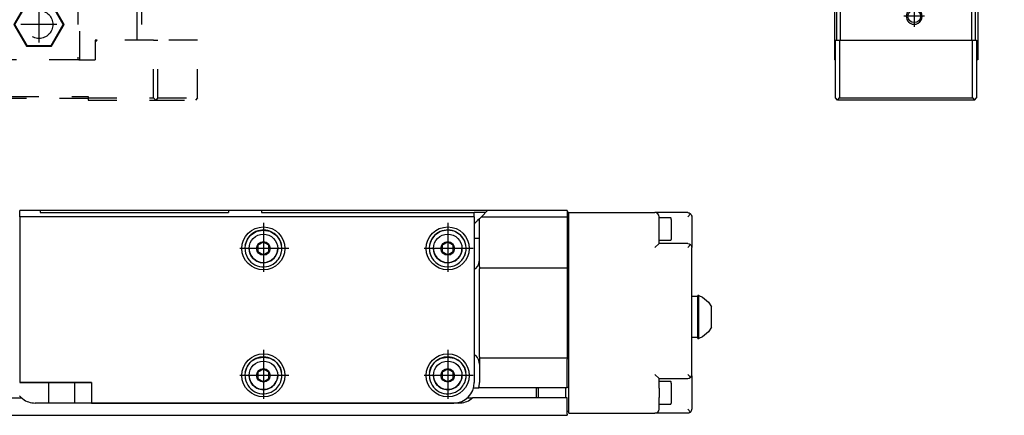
# Model space of a CAD drawing. Header units: inches. Extents: x -381 to 20845, y -418 to 176.
# Tile 36 of 38: x 20605 to 20845, y -170 to -73. Entities that reach past the tile are written whole.
import ezdxf

# ---------------------------------------------------------------- set-up
doc = ezdxf.new("R2010")
doc.units = ezdxf.units.IN
doc.linetypes.add('DASHED', pattern=[15, 7, -8])
doc.linetypes.add('DOT_CENTER', pattern=[14, 12, -1, 0, -1])
doc.layers.add('1', color=7, linetype='Continuous')

# ---------------------------------------------------------------- blocks, each defined once
blk = doc.blocks.new('CABEZA_2__25', base_point=(20544.43, -92.97))
at = {"color": 2, "linetype": 'DASHED'}
for p, q in [((20564.43, -65.67), (20564.43, -65.03)), ((20564.43, -67.53), (20564.43, -65.67)), ((20564.46, -65.04), (20564.44, -65.03)), ((20564.52, -65.04), (20564.46, -65.04)), ((20564.6, -65.04), (20564.52, -65.04)), ((20564.62, -65.03), (20564.6, -65.04)), ((20564.67, -65.03), (20564.62, -65.03)), ((20614.23, -65.03), (20614.18, -65.03)), ((20614.25, -65.04), (20614.23, -65.03)), ((20614.34, -65.04), (20614.25, -65.04)), ((20614.4, -65.03), (20614.34, -65.04)), ((20614.42, -65.03), (20614.4, -65.03)), ((20614.43, -65.67), (20614.43, -65.03)), ((20614.43, -67.53), (20614.43, -65.67)), ((20545.43, -67.53), (20544.43, -67.53)), ((20544.43, -67.53), (20544.43, -78.37)), ((20545.43, -67.53), (20559.43, -67.53)), ((20545.43, -78.37), (20545.43, -67.53)), ((20559.43, -83.17), (20559.43, -67.53)), ((20559.93, -67.53), (20559.43, -67.53)), ((20559.93, -67.53), (20559.93, -83.17)), ((20578.93, -67.53), (20559.93, -67.53)), ((20566.37, -69.22), (20563.3, -74.52)), ((20566.45, -69.37), (20563.48, -74.52)), ((20566.45, -69.37), (20566.37, -69.22)), ((20572.49, -69.22), (20566.37, -69.22)), ((20572.4, -69.37), (20566.45, -69.37)), ((20572.4, -69.37), (20572.49, -69.22)), ((20575.37, -74.52), (20572.4, -69.37)), ((20575.55, -74.52), (20572.49, -69.22)), ((20578.93, -83.17), (20578.93, -67.53)), ((20579.43, -67.53), (20578.93, -67.53)), ((20579.43, -67.53), (20579.43, -83.17)), ((20579.43, -67.53), (20599.43, -67.53)), ((20599.43, -67.53), (20599.43, -83.17)), ((20599.43, -67.53), (20599.93, -67.53)), ((20599.93, -83.17), (20599.93, -67.53)), ((20618.93, -67.53), (20599.93, -67.53)), ((20606.37, -69.22), (20603.3, -74.52)), ((20606.45, -69.37), (20603.48, -74.52)), ((20606.45, -69.37), (20606.37, -69.22)), ((20612.49, -69.22), (20606.37, -69.22)), ((20612.4, -69.37), (20606.45, -69.37)), ((20612.4, -69.37), (20612.49, -69.22)), ((20615.37, -74.52), (20612.4, -69.37)), ((20615.55, -74.52), (20612.49, -69.22)), ((20618.93, -67.53), (20618.93, -83.17)), ((20619.43, -67.53), (20618.93, -67.53)), ((20619.43, -83.17), (20619.43, -67.53)), ((20619.43, -67.53), (20633.43, -67.53)), ((20633.43, -78.37), (20633.43, -67.53)), ((20633.43, -67.53), (20634.43, -67.53)), ((20634.43, -67.53), (20634.43, -78.37)), ((20563.48, -74.52), (20563.3, -74.52)), ((20566.37, -79.83), (20563.3, -74.52)), ((20566.45, -79.67), (20563.48, -74.52)), ((20575.37, -74.52), (20572.4, -79.67)), ((20575.55, -74.52), (20572.49, -79.83)), ((20575.37, -74.52), (20575.55, -74.52)), ((20603.48, -74.52), (20603.3, -74.52)), ((20603.3, -74.52), (20606.37, -79.83)), ((20603.48, -74.52), (20606.45, -79.67)), ((20612.4, -79.67), (20615.37, -74.52)), ((20612.49, -79.83), (20615.55, -74.52)), ((20615.37, -74.52), (20615.55, -74.52)), ((20544.43, -92.47), (20544.43, -78.37)), ((20544.43, -78.37), (20545.43, -78.37)), ((20545.43, -78.37), (20545.43, -92.47)), ((20545.43, -78.37), (20555.18, -78.37)), ((20555.68, -78.87), (20555.18, -78.37)), ((20555.68, -78.37), (20555.18, -78.37)), ((20555.68, -83.17), (20555.68, -78.37)), ((20555.68, -78.87), (20555.68, -83.17)), ((20623.18, -78.37), (20623.18, -78.87)), ((20623.68, -78.37), (20623.18, -78.87)), ((20623.68, -78.37), (20623.18, -78.37)), ((20623.18, -78.87), (20623.18, -83.17)), ((20637.43, -78.37), (20623.68, -78.37)), ((20637.43, -78.37), (20638.43, -78.37)), ((20637.43, -92.47), (20637.43, -78.37)), ((20648.17, -78.37), (20638.43, -78.37)), ((20638.43, -92.47), (20638.43, -78.37)), ((20648.17, -92.47), (20648.17, -78.37)), ((20566.37, -79.83), (20566.45, -79.67)), ((20572.49, -79.83), (20566.37, -79.83)), ((20572.4, -79.67), (20566.45, -79.67)), ((20572.49, -79.83), (20572.4, -79.67)), ((20606.45, -79.67), (20606.37, -79.83)), ((20606.37, -79.83), (20612.49, -79.83)), ((20606.45, -79.67), (20612.4, -79.67)), ((20612.4, -79.67), (20612.49, -79.83)), ((20555.68, -83.17), (20559.68, -83.17)), ((20559.93, -83.17), (20559.68, -83.17)), ((20578.93, -83.17), (20559.93, -83.17)), ((20579.18, -83.17), (20578.93, -83.17)), ((20579.18, -83.17), (20599.68, -83.17)), ((20599.93, -83.17), (20599.68, -83.17)), ((20618.93, -83.17), (20599.93, -83.17)), ((20619.18, -83.17), (20618.93, -83.17)), ((20619.18, -83.17), (20623.18, -83.17)), ((20544.43, -92.47), (20544.93, -92.97)), ((20544.93, -92.97), (20545.43, -92.47)), ((20557.43, -92.97), (20544.93, -92.97)), ((20545.43, -92.47), (20557.43, -92.47)), ((20557.43, -92.47), (20557.43, -92.07)), ((20557.43, -92.07), (20621.43, -92.07)), ((20557.43, -92.97), (20557.43, -92.47)), ((20621.43, -92.57), (20557.43, -92.57)), ((20621.43, -92.07), (20621.43, -92.47)), ((20621.43, -92.47), (20637.43, -92.47)), ((20621.43, -92.47), (20621.43, -92.97)), ((20621.43, -92.97), (20637.93, -92.97)), ((20637.43, -92.47), (20637.93, -92.97)), ((20638.43, -92.47), (20637.93, -92.97)), ((20637.93, -92.97), (20647.67, -92.97)), ((20638.43, -92.47), (20648.17, -92.47)), ((20648.17, -92.47), (20647.67, -92.97))]:
    blk.add_line(p, q, dxfattribs=at)
for centre in [(20569.43, -74.52), (20609.43, -74.52)]:
    blk.add_circle(centre, 3.4, dxfattribs=at)
at = {"layer": '1', "color": 2, "linetype": 'DOT_CENTER'}
for p, q in [((20569.43, -70.12), (20569.43, -78.92)), ((20609.43, -70.12), (20609.43, -78.92)), ((20573.83, -74.52), (20565.03, -74.52)), ((20613.83, -74.52), (20605.03, -74.52))]:
    blk.add_line(p, q, dxfattribs=at)
blk = doc.blocks.new('L-198__31', base_point=(624.37, -92.97))
blk.add_blockref('CABEZA_2__25', (20544.43, -92.97))
blk = doc.blocks.new('Alzado2', base_point=(2899, -49))
blk.add_blockref('L-198__31', (624.37, -92.97))
blk = doc.blocks.new('Modulo_der__16-ET___54', base_point=(20793.63, -67.31))
at = {"color": 7, "linetype": 'Continuous'}
for p, q in [((20793.63, -8.33), (20793.63, -18.23)), ((20794.13, -18.23), (20793.63, -18.23)), ((20794.13, -58.01), (20794.13, -58.03))]:
    blk.add_line(p, q, dxfattribs=at)
blk.add_arc((20833.93, -65.93), 5, 344.0001, 352.0001, dxfattribs=at)
blk = doc.blocks.new('CABEZA__55', base_point=(20803.63, -92.97))
at = {"color": 7, "linetype": 'Continuous'}
for p, q in [((20838.13, -78.37), (20838.13, -68.64)), ((20838.63, -67.62), (20838.63, -83.17)), ((20803.63, -70.93), (20803.63, -83.17)), ((20804.13, -70.93), (20804.13, -78.37)), ((20805.13, -78.37), (20805.13, -70.93)), ((20822.08, -70.93), (20821.75, -71.14)), ((20824.51, -71.14), (20824.18, -70.93)), ((20837.13, -69.76), (20837.13, -78.37)), ((20803.88, -78.37), (20804.88, -78.37)), ((20803.88, -92.47), (20803.88, -78.37)), ((20804.88, -78.37), (20804.88, -92.47)), ((20804.88, -78.37), (20837.38, -78.37)), ((20837.38, -78.37), (20838.38, -78.37)), ((20837.38, -92.47), (20837.38, -78.37)), ((20838.38, -78.37), (20838.38, -92.47)), ((20803.88, -83.17), (20803.63, -83.17)), ((20838.63, -83.17), (20838.38, -83.17)), ((20804.38, -92.97), (20803.88, -92.47)), ((20804.38, -92.97), (20804.88, -92.47)), ((20837.88, -92.97), (20804.38, -92.97)), ((20804.88, -92.47), (20837.38, -92.47)), ((20837.38, -92.47), (20837.88, -92.97)), ((20837.88, -92.97), (20838.38, -92.47))]:
    blk.add_line(p, q, dxfattribs=at)
blk.add_circle((20823.13, -72.52), 1.55, dxfattribs=at)
for start, end in [(135.0002, 224.9998), (224.9998, 44.9998)]:
    blk.add_arc((20823.13, -72.52), 1.95, start, end, dxfattribs=at)
at = {"layer": '1', "color": 2, "linetype": 'DOT_CENTER'}
for p, q in [((20823.13, -69.97), (20823.13, -75.07)), ((20825.68, -72.52), (20820.58, -72.52))]:
    blk.add_line(p, q, dxfattribs=at)
blk = doc.blocks.new('Modulos_intermedio__FL-14___56', base_point=(20794.13, -64.53))
at = {"color": 7, "linetype": 'Continuous'}
for p, q in [((20804.13, -5.53), (20804.15, -5.38)), ((20804.15, -5.38), (20804.17, -5.33)), ((20804.17, -5.33), (20804.21, -5.25)), ((20804.35, -5.11), (20804.44, -5.06)), ((20804.44, -5.06), (20804.49, -5.05)), ((20843.63, -6.03), (20843.78, -6.05)), ((20843.82, -6.06), (20843.91, -6.11)), ((20844.63, -5.03), (20844.78, -5.05)), ((20844.91, -5.11), (20844.98, -5.17)), ((20845.05, -5.25), (20845.09, -5.33)), ((20845.11, -5.38), (20845.13, -5.53)), ((20794.13, -35.79), (20794.13, -35.78)), ((20794.13, -56.03), (20794.13, -53.98)), ((20839.78, -64.5), (20839.63, -64.53)), ((20839.91, -64.44), (20839.82, -64.49)), ((20840.05, -64.3), (20839.91, -64.44)), ((20840.11, -64.17), (20840.05, -64.3))]:
    blk.add_line(p, q, dxfattribs=at)
blk = doc.blocks.new('Modulo_izq__L-KT___57', base_point=(20793.63, -70.93))
at = {"color": 7, "linetype": 'Continuous'}
for p, q in [((20793.63, -8.03), (20795.13, -6.53)), ((20794.63, -6.78), (20794.93, -6.48)), ((20794.63, -7.03), (20794.63, -6.78)), ((20794.63, -6.78), (20794.87, -6.78)), ((20794.93, -6.48), (20802.33, -6.48)), ((20807.38, -6.53), (20795.13, -6.53)), ((20802.63, -7.03), (20796.63, -7.03)), ((20802.05, -7.22), (20802.23, -7.11)), ((20802.23, -7.11), (20802.25, -7.1)), ((20802.25, -7.1), (20802.43, -7.05)), ((20802.38, -6.53), (20802.33, -6.48)), ((20802.43, -7.05), (20802.63, -7.03)), ((20833.63, -7.03), (20802.63, -7.03)), ((20804.13, -5.53), (20804.15, -5.38)), ((20804.13, -6.53), (20804.13, -5.53)), ((20804.15, -5.67), (20804.13, -5.53)), ((20804.15, -5.38), (20804.17, -5.33)), ((20804.21, -5.8), (20804.15, -5.67)), ((20804.17, -5.33), (20804.21, -5.25)), ((20804.21, -5.25), (20804.35, -5.11)), ((20804.35, -5.94), (20804.21, -5.8)), ((20804.35, -5.11), (20804.44, -5.06)), ((20804.49, -6), (20804.35, -5.94)), ((20804.44, -5.06), (20804.49, -5.05)), ((20804.49, -5.05), (20804.63, -5.03)), ((20804.63, -6.03), (20804.49, -6)), ((20804.63, -5.03), (20844.63, -5.03)), ((20843.63, -6.03), (20804.63, -6.03)), ((20807.47, -6.54), (20807.48, -6.55)), ((20807.61, -6.67), (20807.61, -6.69)), ((20829.62, -6.83), (20807.64, -6.83)), ((20807.88, -7.03), (20829.38, -7.03)), ((20829.65, -6.69), (20829.65, -6.67)), ((20829.78, -6.55), (20829.79, -6.54)), ((20836.63, -6.53), (20829.88, -6.53)), ((20833.84, -7.05), (20833.63, -7.03)), ((20840.63, -7.03), (20833.63, -7.03)), ((20834.02, -7.1), (20833.84, -7.05)), ((20834.04, -7.11), (20834.02, -7.1)), ((20834.22, -7.22), (20834.04, -7.11)), ((20836.63, -6.53), (20836.64, -6.53)), ((20836.64, -6.53), (20836.66, -6.53)), ((20836.66, -6.53), (20836.67, -6.53)), ((20836.67, -6.53), (20836.68, -6.53)), ((20836.68, -6.53), (20836.72, -6.54)), ((20836.72, -6.54), (20836.73, -6.55)), ((20836.73, -6.55), (20836.74, -6.55)), ((20836.74, -6.55), (20836.76, -6.56)), ((20836.76, -6.56), (20836.78, -6.57)), ((20836.78, -6.57), (20836.79, -6.58)), ((20836.79, -6.58), (20836.82, -6.61)), ((20836.82, -6.61), (20836.85, -6.65)), ((20836.85, -6.65), (20836.85, -6.66)), ((20836.85, -6.66), (20836.86, -6.67)), ((20836.86, -6.67), (20836.86, -6.69)), ((20836.86, -6.69), (20836.87, -6.72)), ((20836.87, -6.72), (20836.88, -6.74)), ((20836.88, -6.74), (20836.88, -6.75)), ((20836.88, -6.75), (20836.88, -6.76)), ((20836.88, -6.76), (20836.88, -6.78)), ((20836.88, -6.78), (20836.88, -7.03)), ((20836.95, -6.83), (20836.88, -6.83)), ((20839.34, -6.83), (20836.95, -6.83)), ((20839.38, -6.83), (20839.34, -6.83)), ((20839.38, -6.76), (20839.39, -6.72)), ((20839.38, -6.78), (20839.38, -6.76)), ((20839.38, -7.03), (20839.38, -6.78)), ((20839.39, -6.7), (20839.4, -6.69)), ((20839.39, -6.72), (20839.39, -6.7)), ((20839.4, -6.67), (20839.41, -6.66)), ((20839.4, -6.69), (20839.4, -6.67)), ((20839.41, -6.66), (20839.43, -6.63)), ((20839.43, -6.63), (20839.44, -6.62)), ((20839.44, -6.62), (20839.48, -6.57)), ((20839.48, -6.57), (20839.5, -6.57)), ((20839.5, -6.57), (20839.51, -6.56)), ((20839.51, -6.56), (20839.52, -6.55)), ((20839.52, -6.55), (20839.53, -6.55)), ((20839.53, -6.55), (20839.54, -6.54)), ((20839.54, -6.54), (20839.57, -6.53)), ((20839.57, -6.53), (20839.58, -6.53)), ((20839.58, -6.53), (20839.59, -6.53)), ((20839.59, -6.53), (20839.6, -6.53)), ((20839.6, -6.53), (20839.62, -6.53)), ((20839.62, -6.53), (20839.63, -6.53)), ((20843.38, -6.53), (20839.63, -6.53)), ((20843.63, -6.03), (20843.78, -6.05)), ((20843.63, -6.78), (20843.63, -12.23)), ((20843.78, -6.05), (20843.91, -6.11)), ((20843.91, -6.11), (20844.05, -6.25)), ((20844.05, -6.25), (20844.11, -6.38)), ((20844.11, -6.38), (20844.13, -6.53)), ((20844.13, -44.04), (20844.13, -6.53)), ((20844.63, -5.03), (20844.78, -5.05)), ((20844.78, -5.05), (20844.91, -5.11)), ((20844.91, -5.11), (20845.05, -5.25)), ((20845.05, -5.25), (20845.11, -5.38)), ((20845.11, -5.38), (20845.13, -5.53)), ((20845.13, -5.53), (20845.13, -44.21)), ((20793.63, -9.28), (20793.63, -8.03)), ((20793.63, -9.28), (20793.63, -18.23)), ((20794.13, -17.03), (20794.13, -9.53)), ((20801.63, -8.03), (20801.71, -7.65)), ((20801.63, -12.53), (20801.63, -8.03)), ((20801.71, -7.65), (20801.93, -7.32)), ((20801.93, -7.32), (20802.05, -7.22)), ((20801.93, -7.32), (20802.63, -8.03)), ((20834.34, -7.32), (20833.63, -8.03)), ((20834.34, -7.32), (20834.22, -7.22)), ((20834.56, -7.65), (20834.34, -7.32)), ((20834.63, -8.03), (20834.56, -7.65)), ((20834.63, -8.03), (20834.63, -10.53)), ((20838.13, -9.08), (20836.88, -9.81)), ((20837.02, -8.03), (20836.99, -8.03)), ((20839.38, -9.81), (20838.13, -9.08)), ((20839.28, -8.03), (20839.25, -8.03)), ((20843.13, -15.03), (20843.13, -9.53)), ((20794.13, -11.03), (20794.13, -9.78)), ((20794.13, -11.05), (20794.13, -11.03)), ((20794.13, -11.03), (20794.13, -14.03)), ((20798.13, -11.08), (20796.88, -11.81)), ((20796.88, -11.81), (20796.88, -13.25)), ((20799.38, -11.81), (20798.13, -11.08)), ((20799.38, -13.25), (20799.38, -11.81)), ((20836.88, -9.81), (20836.88, -11.25)), ((20836.88, -11.25), (20838.13, -11.97)), ((20838.13, -11.97), (20839.38, -11.25)), ((20839.38, -11.25), (20839.38, -9.81)), ((20794.13, -14.03), (20794.13, -14.01)), ((20794.13, -14.03), (20794.13, -18.23)), ((20794.13, -14.03), (20794.13, -35.78)), ((20796.88, -13.25), (20798.13, -13.97)), ((20798.13, -13.97), (20799.38, -13.25)), ((20838.13, -14.03), (20842.13, -14.03)), ((20842.13, -14.03), (20842.52, -14.1)), ((20842.84, -14.32), (20842.13, -15.03)), ((20842.52, -14.1), (20842.84, -14.32)), ((20842.84, -14.32), (20842.94, -14.44)), ((20843.63, -12.23), (20843.33, -12.53)), ((20843.33, -12.53), (20843.63, -12.83)), ((20843.63, -20.53), (20843.63, -12.83)), ((20794.13, -17.03), (20794.16, -16.82)), ((20794.16, -16.82), (20794.21, -16.65)), ((20794.21, -16.65), (20794.22, -16.62)), ((20794.22, -16.62), (20794.32, -16.44)), ((20794.32, -16.44), (20794.43, -16.32)), ((20794.43, -16.32), (20794.75, -16.1)), ((20794.43, -16.32), (20795.13, -17.03)), ((20794.75, -16.1), (20795.13, -16.03)), ((20795.13, -16.03), (20798.13, -16.03)), ((20842.94, -14.44), (20843.05, -14.62)), ((20843.05, -14.62), (20843.06, -14.65)), ((20843.06, -14.65), (20843.11, -14.82)), ((20843.11, -14.82), (20843.13, -15.03)), ((20843.13, -44.03), (20843.13, -15.03)), ((20793.63, -18.23), (20794.13, -18.23)), ((20794.13, -47.63), (20794.13, -17.03)), ((20794.13, -35.79), (20794.13, -18.23)), ((20843.14, -20.97), (20843.13, -20.98)), ((20817.7, -26.51), (20817.81, -26.3)), ((20817.81, -26.3), (20817.82, -26.28)), ((20817.82, -26.28), (20817.84, -26.23)), ((20817.84, -26.23), (20817.9, -26.03)), ((20817.93, -25.56), (20817.87, -25.26)), ((20817.87, -25.26), (20818.06, -25.31)), ((20817.9, -26.03), (20817.91, -25.94)), ((20817.91, -25.94), (20817.93, -25.77)), ((20817.93, -25.64), (20817.93, -25.56)), ((20817.93, -25.77), (20817.93, -25.64)), ((20818.06, -25.31), (20818.12, -25.31)), ((20818.12, -25.31), (20818.24, -25.33)), ((20818.24, -25.33), (20818.49, -25.31)), ((20818.49, -25.31), (20818.86, -25.22)), ((20818.86, -25.22), (20818.88, -25.21)), ((20818.88, -25.21), (20819.02, -25.14)), ((20819.02, -25.14), (20819.11, -25.09)), ((20819.11, -25.09), (20819.19, -25.04)), ((20819.19, -25.04), (20819.41, -24.85)), ((20819.41, -24.85), (20819.46, -24.78)), ((20819.46, -24.78), (20819.63, -24.53)), ((20819.63, -24.53), (20819.77, -24.75)), ((20819.77, -24.75), (20819.85, -24.84)), ((20819.85, -24.84), (20820.04, -25.01)), ((20820.04, -25.01), (20820.15, -25.09)), ((20820.15, -25.09), (20820.24, -25.14)), ((20820.24, -25.14), (20820.36, -25.2)), ((20820.36, -25.2), (20820.39, -25.21)), ((20820.39, -25.21), (20820.73, -25.31)), ((20820.73, -25.31), (20821.02, -25.33)), ((20821.02, -25.33), (20821.1, -25.32)), ((20821.1, -25.32), (20821.21, -25.31)), ((20821.21, -25.31), (20821.4, -25.26)), ((20821.35, -25.51), (20821.34, -25.64)), ((20821.34, -25.64), (20821.34, -25.77)), ((20821.34, -25.77), (20821.35, -25.89)), ((20821.4, -25.26), (20821.35, -25.51)), ((20821.35, -25.89), (20821.37, -26.03)), ((20821.37, -26.03), (20821.43, -26.23)), ((20821.43, -26.23), (20821.44, -26.25)), ((20821.44, -26.25), (20821.45, -26.28)), ((20821.45, -26.28), (20821.57, -26.51)), ((20817.13, -27.03), (20817.35, -26.89)), ((20817.39, -27.2), (20817.13, -27.03)), ((20817.35, -26.89), (20817.45, -26.81)), ((20817.45, -27.25), (20817.39, -27.2)), ((20817.45, -26.81), (20817.62, -26.62)), ((20817.62, -27.44), (20817.45, -27.25)), ((20817.62, -26.62), (20817.7, -26.51)), ((20817.65, -27.47), (20817.62, -27.44)), ((20817.7, -27.55), (20817.65, -27.47)), ((20817.82, -27.78), (20817.7, -27.55)), ((20817.83, -27.8), (20817.82, -27.78)), ((20817.84, -27.83), (20817.83, -27.8)), ((20817.9, -28.03), (20817.84, -27.83)), ((20817.87, -28.8), (20817.92, -28.54)), ((20818.06, -28.75), (20817.87, -28.8)), ((20817.92, -28.17), (20817.9, -28.03)), ((20817.93, -28.28), (20817.92, -28.17)), ((20817.92, -28.54), (20817.93, -28.42)), ((20817.93, -28.42), (20817.93, -28.28)), ((20818.17, -28.74), (20818.06, -28.75)), ((20818.24, -28.73), (20818.17, -28.74)), ((20818.54, -28.75), (20818.24, -28.73)), ((20818.88, -28.84), (20818.54, -28.75)), ((20818.9, -28.85), (20818.88, -28.84)), ((20820.39, -28.84), (20820.24, -28.91)), ((20820.41, -28.83), (20820.39, -28.84)), ((20820.77, -28.74), (20820.41, -28.83)), ((20821.02, -28.73), (20820.77, -28.74)), ((20821.15, -28.74), (20821.02, -28.73)), ((20821.21, -28.75), (20821.15, -28.74)), ((20821.4, -28.8), (20821.21, -28.75)), ((20821.35, -28.12), (20821.34, -28.28)), ((20821.34, -28.28), (20821.34, -28.42)), ((20821.34, -28.42), (20821.34, -28.5)), ((20821.34, -28.5), (20821.4, -28.8)), ((20821.37, -28.03), (20821.35, -28.12)), ((20821.43, -27.83), (20821.37, -28.03)), ((20821.45, -27.78), (20821.43, -27.83)), ((20821.46, -27.76), (20821.45, -27.78)), ((20821.57, -27.55), (20821.46, -27.76)), ((20821.57, -26.51), (20821.62, -26.58)), ((20821.65, -27.43), (20821.57, -27.55)), ((20821.62, -26.58), (20821.64, -26.61)), ((20821.64, -26.61), (20821.82, -26.81)), ((20821.82, -27.25), (20821.65, -27.43)), ((20821.82, -26.81), (20821.88, -26.86)), ((20821.92, -27.17), (20821.82, -27.25)), ((20821.88, -26.86), (20822.13, -27.03)), ((20822.13, -27.03), (20821.92, -27.17)), ((20819.02, -28.91), (20818.9, -28.85)), ((20819.11, -28.96), (20819.02, -28.91)), ((20819.23, -29.04), (20819.11, -28.96)), ((20819.41, -29.22), (20819.23, -29.04)), ((20819.49, -29.31), (20819.41, -29.22)), ((20819.63, -29.53), (20819.49, -29.31)), ((20819.8, -29.27), (20819.63, -29.53)), ((20819.86, -29.21), (20819.8, -29.27)), ((20820.08, -29.02), (20819.86, -29.21)), ((20820.15, -28.96), (20820.08, -29.02)), ((20820.24, -28.91), (20820.15, -28.96)), ((20793.63, -50.63), (20793.63, -36.28)), ((20843.13, -38.53), (20843.38, -38.53)), ((20843.63, -38.78), (20843.63, -43.73)), ((20839.13, -55.11), (20844.13, -44.04)), ((20845.04, -44.62), (20840.22, -55.3)), ((20841.13, -49.19), (20843.13, -44.03)), ((20842.13, -43.84), (20843.13, -44.03)), ((20843.61, -43.82), (20843.01, -45.37)), ((20844.13, -44.04), (20844.38, -44.1)), ((20845.05, -44.59), (20845.04, -44.62)), ((20845.11, -44.42), (20845.05, -44.59)), ((20845.13, -44.21), (20845.11, -44.42)), ((20794.13, -47.63), (20794.16, -47.84)), ((20794.13, -56.63), (20794.13, -47.63)), ((20794.16, -47.84), (20794.21, -48.01)), ((20794.21, -48.01), (20794.22, -48.04)), ((20794.22, -48.04), (20794.32, -48.22)), ((20794.43, -48.34), (20795.13, -47.63)), ((20794.32, -48.22), (20794.43, -48.34)), ((20794.43, -48.34), (20794.75, -48.55)), ((20794.75, -48.55), (20795.13, -48.63)), ((20797.13, -48.63), (20795.13, -48.63)), ((20795.13, -50.27), (20795.13, -50.24)), ((20840.19, -49.83), (20831.38, -49.83)), ((20838.93, -54.83), (20841.13, -49.19)), ((20840.76, -49.65), (20840.19, -48.83)), ((20840.58, -49.75), (20840.19, -49.83)), ((20840.76, -49.65), (20840.58, -49.75)), ((20840.9, -49.53), (20840.76, -49.65)), ((20840.92, -49.52), (20840.9, -49.53)), ((20841.12, -49.21), (20840.92, -49.52)), ((20841.13, -49.19), (20841.12, -49.21)), ((20794.13, -50.88), (20793.88, -50.88)), ((20794.13, -53.63), (20794.13, -50.88)), ((20797.13, -50.69), (20795.88, -51.41)), ((20795.88, -51.41), (20795.88, -52.85)), ((20795.88, -52.85), (20797.13, -53.57)), ((20798.38, -51.41), (20797.13, -50.69)), ((20797.13, -53.57), (20798.38, -52.85)), ((20798.38, -52.85), (20798.38, -51.41)), ((20831.38, -51.88), (20830.13, -52.61)), ((20830.13, -52.61), (20830.13, -54.05)), ((20832.63, -52.61), (20831.38, -51.88)), ((20832.63, -54.05), (20832.63, -52.61)), ((20794.13, -53.98), (20794.13, -53.63)), ((20794.13, -56.03), (20794.13, -53.63)), ((20795.13, -54.02), (20795.13, -53.99)), ((20830.13, -54.05), (20831.38, -54.77)), ((20831.38, -54.77), (20832.63, -54.05)), ((20837.93, -54.64), (20838.93, -54.83)), ((20838.93, -57.83), (20838.93, -54.83)), ((20839.38, -55.17), (20839.13, -55.11)), ((20839.13, -64.03), (20839.13, -55.11)), ((20794.13, -56.03), (20794.1, -56.03)), ((20794.1, -56.03), (20794.1, -58.01)), ((20794.13, -56.63), (20794.19, -56.29)), ((20794.13, -65.93), (20794.13, -56.63)), ((20794.19, -56.29), (20794.21, -56.25)), ((20794.21, -56.25), (20794.37, -55.99)), ((20794.37, -55.99), (20794.43, -55.92)), ((20794.43, -55.92), (20794.75, -55.71)), ((20794.43, -55.92), (20795.13, -56.63)), ((20794.75, -55.71), (20795.13, -55.63)), ((20795.13, -55.63), (20797.13, -55.63)), ((20837.93, -56.83), (20831.38, -56.83)), ((20838.32, -56.9), (20837.93, -56.83)), ((20837.93, -57.83), (20838.64, -57.12)), ((20838.64, -57.12), (20838.32, -56.9)), ((20838.86, -57.45), (20838.64, -57.12)), ((20838.93, -57.83), (20838.86, -57.45)), ((20840.15, -55.5), (20840.13, -55.71)), ((20840.13, -55.71), (20840.13, -64.03)), ((20840.21, -55.33), (20840.15, -55.5)), ((20840.22, -55.3), (20840.21, -55.33)), ((20794.13, -58.01), (20794.1, -58.01)), ((20838.93, -57.83), (20838.93, -65.93)), ((20839.63, -64.53), (20838.93, -64.53)), ((20839.15, -64.17), (20839.13, -64.03)), ((20839.21, -64.3), (20839.15, -64.17)), ((20839.35, -64.44), (20839.21, -64.3)), ((20839.49, -64.5), (20839.35, -64.44)), ((20839.63, -64.53), (20839.49, -64.5)), ((20839.78, -64.5), (20839.63, -64.53)), ((20839.91, -64.44), (20839.78, -64.5)), ((20840.05, -64.3), (20839.91, -64.44)), ((20840.11, -64.17), (20840.05, -64.3)), ((20840.13, -64.03), (20840.11, -64.17)), ((20833.93, -70.93), (20799.13, -70.93))]:
    blk.add_line(p, q, dxfattribs=at)
for centre, radius in [((20838.13, -10.53), 2.75), ((20798.13, -12.53), 2.75), ((20819.63, -27.03), 4), ((20797.13, -52.13), 2.75), ((20831.38, -53.33), 2.75)]:
    blk.add_circle(centre, radius, dxfattribs=at)
for centre, radius, start, end in [((20796.63, -9.53), 2.5, 90, 180), ((20794.63, -7.53), 0.5, 90, 180), ((20807.38, -6.78), 0.25, 0, 90), ((20807.38, -6.78), 0.25, 69.001, 90.001), ((20807.38, -6.78), 0.25, 24.0004, 66), ((20807.38, -6.78), 0.25, 359.9995, 20.9999), ((20807.88, -6.78), 0.25, 180, 270), ((20829.38, -6.78), 0.25, 270, 0), ((20829.88, -6.78), 0.25, 90, 180), ((20829.88, -6.78), 0.25, 158.9993, 179.9998), ((20829.88, -6.78), 0.25, 114.0002, 155.9998), ((20829.88, -6.78), 0.25, 89.9993, 110.999), ((20836.63, -6.78), 0.25, 0, 90), ((20839.63, -6.78), 0.25, 90, 180), ((20840.63, -9.53), 2.5, 0, 90), ((20843.38, -6.78), 0.25, 0, 90), ((20793.88, -9.28), 0.25, 180.0001, 270), ((20793.88, -9.78), 0.25, 0, 90), ((20838.13, -10.53), 3.5, 180, 270), ((20798.13, -12.53), 3.5, 270, 0), ((20843.38, -21.03), 0.25, 89.9999, 168.0002), ((20843.38, -20.53), 0.25, 270.0001, 0.0001), ((20793.88, -36.28), 0.25, 90, 180), ((20793.88, -35.77), 0.252, 269.593, 359.5958), ((20843.38, -38.78), 0.25, 0, 90), ((20842.59, -45.74), 0.25, 68.3115, 95.9995), ((20842.78, -45.28), 0.25, 248.3115, 338.6933), ((20843.38, -43.73), 0.25, 338.6933, 0), ((20797.13, -52.13), 3.5, 270, 90), ((20831.38, -53.33), 3.5, 90, 270), ((20793.88, -50.63), 0.25, 180, 270), ((20794.38, -53.63), 0.25, 171.0011, 180.0011), ((20799.13, -65.93), 5, 180, 270), ((20833.93, -65.93), 5, 270, 0)]:
    blk.add_arc(centre, radius, start, end, dxfattribs=at)
at = {"layer": '1', "color": 2, "linetype": 'DOT_CENTER'}
for p, q in [((20838.13, -6.78), (20838.13, -14.28)), ((20798.13, -8.78), (20798.13, -16.28)), ((20841.88, -10.53), (20834.38, -10.53)), ((20801.88, -12.53), (20794.38, -12.53)), ((20819.63, -22.03), (20819.63, -32.03)), ((20824.63, -27.03), (20814.63, -27.03)), ((20797.13, -48.38), (20797.13, -55.88)), ((20831.38, -49.58), (20831.38, -57.08)), ((20800.88, -52.13), (20793.38, -52.13)), ((20835.13, -53.33), (20827.63, -53.33))]:
    blk.add_line(p, q, dxfattribs=at)
blk = doc.blocks.new('L-198__58', base_point=(20793.63, -92.97))
for name, p in [('Modulo_izq__L-KT___57', (20793.63, -70.93)), ('Modulos_intermedio__FL-14___56', (20794.13, -64.53)), ('Modulo_der__16-ET___54', (20793.63, -67.31)), ('CABEZA__55', (20803.63, -92.97))]:
    blk.add_blockref(name, p)
blk = doc.blocks.new('Izquierda1', base_point=(20819.38, -49))
blk.add_blockref('L-198__58', (20793.63, -92.97))
blk = doc.blocks.new('Modulo_der__16-ET___62', base_point=(18871.93, -169.98))
at = {"color": 7, "linetype": 'Continuous'}
for p, q in [((20604.73, -121.47), (20604.73, -119.98)), ((20609.73, -119.98), (20604.73, -119.98)), ((20609.73, -119.98), (20609.73, -120.47)), ((20655.73, -119.98), (20609.73, -119.98)), ((20663.73, -119.98), (20655.73, -119.98)), ((20655.73, -119.98), (20655.73, -120.47)), ((20663.73, -119.98), (20663.73, -120.47)), ((20718.95, -119.98), (20663.73, -119.98)), ((20717.45, -121.48), (20718.95, -119.98)), ((20738.43, -119.98), (20718.95, -119.98)), ((20738.43, -119.98), (20738.43, -121.48)), ((20715.73, -121.47), (20604.73, -121.47)), ((20604.73, -121.47), (20604.73, -161.97)), ((20609.73, -120.47), (20655.73, -120.47)), ((20663.73, -120.47), (20715.73, -120.48)), ((20715.73, -121.47), (20715.73, -120.48)), ((20718.45, -120.48), (20715.73, -120.48)), ((20715.73, -121.47), (20715.73, -161.97)), ((20716.09, -122.79), (20716.34, -122.58)), ((20716.34, -122.58), (20716.37, -122.55)), ((20716.48, -122.44), (20716.37, -122.55)), ((20716.51, -122.41), (20716.48, -122.44)), ((20716.54, -122.38), (20716.51, -122.41)), ((20716.98, -121.95), (20716.54, -122.38)), ((20716.98, -121.95), (20717.45, -121.48)), ((20716.98, -133.73), (20716.98, -121.95)), ((20717.45, -121.48), (20738.43, -121.48)), ((20738.83, -120.48), (20738.43, -120.48)), ((20738.43, -120.58), (20738.83, -120.58)), ((20738.43, -120.98), (20738.83, -120.98)), ((20738.43, -121.48), (20738.43, -133.73)), ((20738.83, -120.48), (20759.83, -120.48)), ((20738.83, -122.98), (20738.83, -120.48)), ((20767.83, -120.48), (20759.83, -120.48)), ((20760.83, -122.98), (20760.83, -121.48)), ((20763.63, -121.73), (20760.83, -121.73)), ((20763.7, -121.74), (20763.63, -121.73)), ((20763.8, -121.83), (20763.7, -121.74)), ((20763.83, -122.12), (20763.8, -121.83)), ((20763.83, -122.12), (20763.83, -124.48)), ((20767.83, -120.48), (20768.04, -120.5)), ((20768.53, -120.77), (20767.83, -121.48)), ((20768.04, -120.5), (20768.21, -120.56)), ((20768.15, -120.54), (20768.17, -120.54)), ((20768.17, -120.54), (20768.21, -120.56)), ((20768.21, -120.56), (20768.23, -120.57)), ((20768.23, -120.57), (20768.42, -120.67)), ((20768.42, -120.67), (20768.53, -120.77)), ((20768.46, -120.7), (20768.47, -120.71)), ((20768.47, -120.71), (20768.53, -120.77)), ((20768.53, -120.77), (20768.57, -120.81)), ((20768.57, -120.81), (20768.69, -120.98)), ((20768.69, -120.98), (20768.75, -121.1)), ((20768.69, -120.98), (20768.75, -121.1)), ((20768.75, -121.1), (20768.78, -121.17)), ((20768.78, -121.17), (20768.82, -121.38)), ((20768.8, -121.25), (20768.81, -121.31)), ((20768.81, -121.31), (20768.82, -121.35)), ((20768.82, -121.38), (20768.83, -121.48)), ((20768.83, -121.48), (20768.83, -124.48)), ((20662.51, -125.07), (20662.69, -125)), ((20662.69, -125), (20664.17, -124.73)), ((20664.17, -124.73), (20664.23, -124.72)), ((20664.23, -124.72), (20664.28, -124.73)), ((20664.28, -124.73), (20665.77, -125)), ((20665.77, -125), (20665.95, -125.07)), ((20707.69, -125), (20707.51, -125.07)), ((20709.17, -124.73), (20707.69, -125)), ((20709.23, -124.72), (20709.17, -124.73)), ((20709.28, -124.73), (20709.23, -124.72)), ((20710.77, -125), (20709.28, -124.73)), ((20710.95, -125.07), (20710.77, -125)), ((20715.73, -123.05), (20715.75, -123.04)), ((20715.75, -123.04), (20716.08, -122.8)), ((20716.08, -122.8), (20716.09, -122.79)), ((20738.83, -166.98), (20738.83, -122.98)), ((20760.83, -127.98), (20760.83, -122.98)), ((20763.83, -124.48), (20763.83, -127.03)), ((20768.83, -124.48), (20768.83, -128.98)), ((20660.07, -127.5), (20660.33, -126.97)), ((20660.33, -126.97), (20661.03, -126.06)), ((20661.03, -126.06), (20661.04, -126.04)), ((20661.04, -126.04), (20661.33, -125.78)), ((20661.33, -125.78), (20662.49, -125.08)), ((20662.49, -125.08), (20662.51, -125.07)), ((20665.95, -125.07), (20665.97, -125.08)), ((20665.97, -125.08), (20667.12, -125.78)), ((20667.12, -125.78), (20667.41, -126.04)), ((20667.41, -126.04), (20667.42, -126.06)), ((20667.42, -126.06), (20668.12, -126.97)), ((20668.12, -126.97), (20668.38, -127.5)), ((20705.33, -126.97), (20705.07, -127.5)), ((20706.03, -126.06), (20705.33, -126.97)), ((20706.04, -126.04), (20706.03, -126.06)), ((20706.33, -125.78), (20706.04, -126.04)), ((20707.49, -125.08), (20706.33, -125.78)), ((20707.51, -125.07), (20707.49, -125.08)), ((20710.97, -125.08), (20710.95, -125.07)), ((20712.12, -125.78), (20710.97, -125.08)), ((20712.41, -126.04), (20712.12, -125.78)), ((20712.42, -126.06), (20712.41, -126.04)), ((20713.12, -126.97), (20712.42, -126.06)), ((20713.38, -127.5), (20713.12, -126.97)), ((20716.98, -126.83), (20715.73, -126.83)), ((20760.83, -127.23), (20763.63, -127.23)), ((20763.63, -127.23), (20763.7, -127.22)), ((20763.7, -127.22), (20763.8, -127.13)), ((20763.8, -127.13), (20763.83, -127.03)), ((20659.79, -128.44), (20660.07, -127.5)), ((20664.23, -127.69), (20662.9, -128.46)), ((20664.23, -127.69), (20662.9, -128.46)), ((20662.9, -128.46), (20662.9, -129.99)), ((20665.56, -128.46), (20664.23, -127.69)), ((20665.56, -128.46), (20664.23, -127.69)), ((20665.56, -129.99), (20665.56, -128.46)), ((20668.38, -127.5), (20668.66, -128.44)), ((20705.07, -127.5), (20704.79, -128.44)), ((20709.23, -127.69), (20707.9, -128.46)), ((20709.23, -127.69), (20707.9, -128.46)), ((20707.9, -128.46), (20707.9, -129.99)), ((20710.56, -128.46), (20709.23, -127.69)), ((20710.56, -128.46), (20709.23, -127.69)), ((20710.56, -129.99), (20710.56, -128.46)), ((20713.66, -128.44), (20713.38, -127.5)), ((20760.83, -127.98), (20759.83, -128.98)), ((20767.83, -127.98), (20760.83, -127.98)), ((20767.83, -127.98), (20768.21, -128.06)), ((20768.53, -128.27), (20767.83, -128.98)), ((20768.21, -128.06), (20768.53, -128.27)), ((20768.53, -128.27), (20768.57, -128.31)), ((20768.57, -128.31), (20768.69, -128.48)), ((20768.69, -128.48), (20768.75, -128.6)), ((20768.75, -128.6), (20768.78, -128.67)), ((20768.78, -128.67), (20768.82, -128.88)), ((20768.82, -128.88), (20768.83, -128.98)), ((20768.83, -159.98), (20768.83, -128.98)), ((20662.9, -129.99), (20664.23, -130.76)), ((20664.23, -130.76), (20665.56, -129.99)), ((20707.9, -129.99), (20709.23, -130.76)), ((20709.23, -130.76), (20710.56, -129.99)), ((20716.1, -134.1), (20715.73, -134.35)), ((20716.98, -133.73), (20716.98, -133.98)), ((20716.98, -133.98), (20716.98, -134.23)), ((20716.98, -133.98), (20738.43, -133.98)), ((20716.98, -155.73), (20716.98, -134.23)), ((20738.43, -133.73), (20738.43, -133.98)), ((20738.43, -133.98), (20738.43, -134.23)), ((20738.43, -134.23), (20738.43, -155.73)), ((20770.33, -140.98), (20768.83, -140.98)), ((20770.58, -140.73), (20770.33, -140.73)), ((20770.33, -151.23), (20770.33, -140.73)), ((20770.58, -140.73), (20771.41, -141.13)), ((20770.58, -151.23), (20770.58, -140.73)), ((20771.41, -141.13), (20772.9, -142.38)), ((20772.9, -142.38), (20773.63, -143.48)), ((20773.63, -148.48), (20773.63, -143.48)), ((20773.63, -148.48), (20772.9, -149.59)), ((20770.33, -150.98), (20768.83, -150.98)), ((20770.33, -151.23), (20770.58, -151.23)), ((20771.41, -150.84), (20770.58, -151.23)), ((20772.9, -149.59), (20771.41, -150.84)), ((20661.33, -156.78), (20662.49, -156.08)), ((20662.49, -156.08), (20662.51, -156.07)), ((20662.51, -156.07), (20662.69, -156)), ((20662.69, -156), (20664.15, -155.74)), ((20664.15, -155.74), (20664.23, -155.72)), ((20664.23, -155.72), (20664.3, -155.74)), ((20664.3, -155.74), (20665.77, -156)), ((20665.77, -156), (20665.95, -156.07)), ((20665.95, -156.07), (20665.97, -156.08)), ((20665.97, -156.08), (20667.12, -156.78)), ((20706.33, -156.78), (20707.49, -156.08)), ((20707.49, -156.08), (20707.51, -156.07)), ((20707.51, -156.07), (20707.69, -156)), ((20707.69, -156), (20709.15, -155.74)), ((20709.15, -155.74), (20709.23, -155.72)), ((20709.23, -155.72), (20709.3, -155.74)), ((20709.3, -155.74), (20710.77, -156)), ((20710.77, -156), (20710.95, -156.07)), ((20710.95, -156.07), (20710.97, -156.08)), ((20710.97, -156.08), (20712.12, -156.78)), ((20715.73, -155.11), (20716.1, -155.36)), ((20716.98, -155.73), (20716.98, -155.98)), ((20716.98, -155.98), (20716.98, -156.23)), ((20738.43, -155.98), (20716.98, -155.98)), ((20716.98, -156.23), (20716.98, -161.98)), ((20738.43, -155.73), (20738.43, -155.98)), ((20738.43, -155.98), (20738.43, -156.23)), ((20738.43, -162.98), (20738.43, -156.23)), ((20659.79, -159.44), (20660.07, -158.5)), ((20660.07, -158.5), (20660.33, -157.97)), ((20660.33, -157.97), (20661.04, -157.04)), ((20661.04, -157.04), (20661.33, -156.78)), ((20667.12, -156.78), (20667.41, -157.04)), ((20667.41, -157.04), (20668.12, -157.97)), ((20668.12, -157.97), (20668.38, -158.5)), ((20668.38, -158.5), (20668.66, -159.44)), ((20704.79, -159.44), (20705.07, -158.5)), ((20705.07, -158.5), (20705.33, -157.97)), ((20705.33, -157.97), (20706.04, -157.04)), ((20706.04, -157.04), (20706.33, -156.78)), ((20712.12, -156.78), (20712.41, -157.04)), ((20712.41, -157.04), (20713.12, -157.97)), ((20713.12, -157.97), (20713.38, -158.5)), ((20713.38, -158.5), (20713.66, -159.44)), ((20664.23, -158.69), (20662.9, -159.46)), ((20664.23, -158.69), (20662.9, -159.46)), ((20662.9, -159.46), (20662.9, -160.99)), ((20662.9, -160.99), (20664.23, -161.76)), ((20665.56, -159.46), (20664.23, -158.69)), ((20665.56, -159.46), (20664.23, -158.69)), ((20664.23, -161.76), (20665.56, -160.99)), ((20665.56, -160.99), (20665.56, -159.46)), ((20709.23, -158.69), (20707.9, -159.46)), ((20709.23, -158.69), (20707.9, -159.46)), ((20707.9, -159.46), (20707.9, -160.99)), ((20707.9, -160.99), (20709.23, -161.76)), ((20710.56, -159.46), (20709.23, -158.69)), ((20710.56, -159.46), (20709.23, -158.69)), ((20709.23, -161.76), (20710.56, -160.99)), ((20710.56, -160.99), (20710.56, -159.46)), ((20760.83, -160.98), (20759.83, -159.98)), ((20760.83, -163.33), (20760.83, -160.98)), ((20760.83, -160.98), (20767.83, -160.98)), ((20768.53, -160.69), (20767.83, -159.98)), ((20767.83, -160.98), (20768.21, -160.9)), ((20768.21, -160.9), (20768.53, -160.69)), ((20768.53, -160.69), (20768.57, -160.65)), ((20768.57, -160.65), (20768.69, -160.48)), ((20768.69, -160.48), (20768.75, -160.36)), ((20768.75, -160.36), (20768.78, -160.29)), ((20768.78, -160.29), (20768.82, -160.08)), ((20768.83, -160.32), (20768.81, -160.15)), ((20768.82, -160.08), (20768.83, -159.98)), ((20768.83, -160.32), (20768.83, -164.48)), ((20622.23, -161.97), (20604.73, -161.97)), ((20604.73, -161.97), (20622.23, -161.97)), ((20611.78, -161.97), (20611.78, -166.98)), ((20618.08, -161.97), (20618.08, -166.98)), ((20622.23, -161.97), (20622.23, -166.97)), ((20715.48, -163.24), (20716.82, -163.24)), ((20716.85, -163.11), (20716.82, -163.21)), ((20716.82, -163.23), (20716.83, -163.18)), ((20716.82, -163.21), (20716.82, -163.23)), ((20716.82, -163.24), (20716.82, -163.23)), ((20738.43, -163.23), (20716.82, -163.23)), ((20716.83, -163.18), (20716.86, -163.07)), ((20716.87, -163), (20716.85, -163.1)), ((20716.85, -163.1), (20716.85, -163.11)), ((20716.86, -163.07), (20716.86, -163.05)), ((20716.87, -163.03), (20716.88, -162.96)), ((20716.88, -162.98), (20716.87, -163)), ((20716.88, -162.98), (20716.98, -161.98)), ((20731.08, -163.23), (20730.83, -163.48)), ((20731.33, -163.23), (20731.33, -163.42)), ((20731.33, -163.42), (20731.33, -165.54)), ((20738.03, -163.23), (20738.03, -165.73)), ((20738.43, -162.98), (20738.43, -163.23)), ((20763.63, -161.73), (20760.83, -161.73)), ((20760.83, -163.33), (20760.83, -165.63)), ((20763.7, -161.74), (20763.63, -161.73)), ((20763.8, -161.83), (20763.7, -161.74)), ((20763.83, -162.12), (20763.8, -161.83)), ((20763.83, -162.12), (20763.83, -167.03)), ((18873.63, -165.73), (20605.17, -165.73)), ((20604.69, -165.24), (20605.09, -165.66)), ((20605.09, -165.66), (20605.17, -165.73)), ((20605.22, -165.77), (20605.17, -165.73)), ((20605.29, -165.83), (20605.22, -165.77)), ((20605.32, -165.85), (20605.29, -165.83)), ((20605.33, -165.86), (20605.32, -165.85)), ((20605.35, -165.88), (20605.33, -165.86)), ((20605.36, -165.89), (20605.35, -165.88)), ((20713.96, -165.72), (20715.3, -165.72)), ((20714.95, -165.99), (20715.2, -165.8)), ((20715.14, -165.85), (20715.01, -165.95)), ((20715.17, -165.82), (20715.14, -165.85)), ((20715.19, -165.81), (20715.17, -165.82)), ((20715.21, -165.79), (20715.19, -165.81)), ((20715.21, -165.79), (20715.29, -165.73)), ((20715.23, -165.77), (20715.21, -165.79)), ((20715.24, -165.76), (20715.23, -165.77)), ((20715.26, -165.75), (20715.24, -165.76)), ((20715.29, -165.73), (20715.26, -165.75)), ((20715.29, -165.73), (20715.3, -165.72)), ((20738.43, -165.73), (20715.29, -165.73)), ((20730.83, -163.48), (20730.83, -165.48)), ((20730.83, -165.48), (20731.07, -165.73)), ((20731.33, -165.54), (20731.33, -165.73)), ((20738.43, -165.98), (20738.43, -165.73)), ((20760.83, -166.98), (20760.83, -165.63)), ((20768.83, -164.48), (20768.83, -168.48)), ((20605.39, -165.91), (20605.36, -165.89)), ((20605.43, -165.94), (20605.39, -165.91)), ((20605.44, -165.95), (20605.43, -165.94)), ((20605.46, -165.96), (20605.44, -165.95)), ((20605.48, -165.98), (20605.46, -165.96)), ((20711.98, -166.98), (20608.48, -166.98)), ((20622.23, -166.97), (20710.73, -166.97)), ((20652.81, -166.97), (20651.04, -166.97)), ((20710.73, -166.97), (20655.92, -166.97)), ((20656.99, -166.97), (20656.98, -166.98)), ((20713.89, -166.6), (20713.9, -166.59)), ((20715.01, -165.95), (20714.98, -165.98)), ((20738.43, -169.73), (20738.43, -165.98)), ((20738.83, -169.48), (20738.83, -166.98)), ((20760.83, -168.48), (20760.83, -166.98)), ((20760.83, -167.23), (20763.63, -167.23)), ((20763.63, -167.23), (20763.7, -167.22)), ((20763.7, -167.22), (20763.8, -167.13)), ((20763.8, -167.13), (20763.83, -167.03)), ((18873.63, -169.98), (20738.43, -169.98)), ((20738.43, -168.98), (20738.83, -168.98)), ((20738.43, -169.73), (20738.43, -169.98)), ((20738.83, -169.48), (20759.83, -169.48)), ((20767.83, -169.48), (20759.83, -169.48)), ((20767.83, -168.48), (20768.53, -169.19)), ((20768.04, -169.46), (20767.83, -169.48)), ((20768.21, -169.4), (20768.04, -169.46)), ((20768.23, -169.39), (20768.21, -169.4)), ((20768.42, -169.29), (20768.23, -169.39)), ((20768.53, -169.19), (20768.42, -169.29)), ((20768.53, -169.19), (20768.57, -169.15)), ((20768.57, -169.15), (20768.69, -168.98)), ((20768.69, -168.98), (20768.75, -168.86)), ((20768.75, -168.86), (20768.78, -168.79)), ((20768.78, -168.79), (20768.82, -168.58)), ((20768.82, -168.58), (20768.83, -168.48))]:
    blk.add_line(p, q, dxfattribs=at)
for centre, radius in [((20664.23, -129.22), 5.25), ((20709.23, -129.22), 5.25), ((20664.23, -129.22), 3.49), ((20709.23, -129.22), 3.49), ((20664.23, -129.22), 1.66), ((20709.23, -129.22), 1.66), ((20664.23, -160.22), 5.25), ((20709.23, -160.22), 5.25), ((20664.23, -160.22), 3.49), ((20664.23, -160.22), 1.66), ((20709.23, -160.22), 3.49), ((20709.23, -160.22), 1.66)]:
    blk.add_circle(centre, radius, dxfattribs=at)
for centre, radius, start, end in [((20759.83, -121.48), 1, 360, 90), ((20664.23, -129.22), 4.5, 70.0052, 169.9949), ((20664.23, -129.22), 4.5, 9.996, 70.0047), ((20709.23, -129.22), 4.5, 70.0052, 169.9949), ((20709.23, -129.22), 4.5, 9.996, 70.0047), ((20664.23, -129.22), 4.5, 170.0277, 202.5272), ((20664.23, -129.22), 3.49, 179.9973, 292.4843), ((20664.23, -129.22), 3.49, 292.4876, 0.0031), ((20664.23, -129.22), 4.5, 337.5153, 10.0182), ((20709.23, -129.22), 4.5, 170.0277, 202.5272), ((20709.23, -129.22), 3.49, 179.9973, 292.4843), ((20709.23, -129.22), 3.49, 292.4876, 0.0031), ((20709.23, -129.22), 4.5, 337.5153, 10.0182), ((20664.23, -129.22), 4.5, 190.0034, 309.9968), ((20664.23, -129.22), 4.5, 309.9972, 350.0038), ((20709.23, -129.22), 4.5, 190, 350), ((20713.98, -131.98), 3, 315.0242, 0.0132), ((20664.23, -160.22), 4.5, 70.0052, 169.995), ((20664.23, -160.22), 4.5, 9.9959, 70.0047), ((20709.23, -160.22), 4.5, 70.0032, 169.997), ((20709.23, -160.22), 4.5, 9.995, 70.0057), ((20713.98, -157.48), 3, 359.9868, 44.9758), ((20664.23, -160.22), 4.5, 170.0277, 202.5272), ((20664.23, -160.22), 4.5, 190.0034, 309.9968), ((20664.23, -160.22), 3.49, 179.9973, 292.4843), ((20664.23, -160.22), 3.49, 292.4876, 0.0031), ((20664.23, -160.22), 4.5, 309.9972, 350.0037), ((20664.23, -160.22), 4.5, 337.5153, 10.0182), ((20709.23, -160.22), 4.5, 170.0278, 202.5271), ((20709.23, -160.22), 4.5, 190.0058, 309.9944), ((20709.23, -160.22), 3.49, 179.9999, 292.4817), ((20709.23, -160.22), 3.49, 292.4888, 0.0019), ((20709.23, -160.22), 4.5, 309.9977, 350.0032), ((20709.23, -160.22), 4.5, 337.5154, 10.0181), ((20710.73, -161.97), 5, 270, 360), ((20710.73, -161.97), 5, 270, 360), ((20608.48, -161.98), 5, 233.1232, 269.9931), ((20711.98, -161.98), 5, 270, 306.8775), ((20759.83, -168.48), 1, 270, 0)]:
    blk.add_arc(centre, radius, start, end, dxfattribs=at)
for points, knots in [([(20611.79, -161.97), (20611.8, -161.97), (20611.89, -161.97), (20612.11, -161.97), (20612.53, -161.97), (20613.12, -161.97), (20613.82, -161.97), (20614.61, -161.97), (20615.41, -161.97), (20616.18, -161.97), (20616.87, -161.97), (20617.42, -161.97), (20617.8, -161.97), (20618, -161.97), (20618.06, -161.97)], [0, 0, 0, 0, 0.021123, 0.254492, 0.684193, 1.280908, 2.003936, 2.803953, 3.626386, 4.415133, 5.116387, 5.682313, 6.074305, 6.265625, 6.265625, 6.265625, 6.265625]), ([(20634.93, -166.97), (20634.9, -166.97), (20634.79, -166.97), (20634.56, -166.97), (20634.2, -166.97), (20633.74, -166.97), (20633.2, -166.97), (20632.65, -166.97), (20632.12, -166.97), (20631.66, -166.97), (20631.27, -166.97), (20631.1, -166.97), (20630.88, -166.97), (20631.1, -166.97), (20631.27, -166.97), (20631.66, -166.97), (20632.12, -166.97), (20632.65, -166.97), (20633.2, -166.97), (20633.74, -166.97), (20634.2, -166.97), (20634.56, -166.97), (20634.79, -166.97), (20634.9, -166.97), (20634.93, -166.97)], [0, 0, 0, 0, 0.081015, 0.317493, 0.690279, 1.16917, 1.71537, 2.28463, 2.83083, 3.309721, 3.682506, 3.918986, 3.999999, 4.081012, 4.317492, 4.690277, 5.169169, 5.715369, 6.284628, 6.830828, 7.309719, 7.682505, 7.918983, 7.999998, 7.999998, 7.999998, 7.999998]), ([(20655.05, -166.97), (20655.02, -166.97), (20654.88, -166.97), (20654.57, -166.97), (20654.09, -166.97), (20653.45, -166.97), (20652.72, -166.97), (20651.93, -166.97), (20651.14, -166.97), (20650.4, -166.97), (20649.78, -166.97), (20649.25, -166.97), (20649.03, -166.97), (20648.75, -166.97), (20649.03, -166.97), (20649.25, -166.97), (20649.78, -166.97), (20650.4, -166.97), (20651.14, -166.97), (20651.93, -166.97), (20652.72, -166.97), (20653.45, -166.97), (20654.09, -166.97), (20654.57, -166.97), (20654.88, -166.97), (20655.02, -166.97), (20655.05, -166.97)], [0, 0, 0, 0, 0.106483, 0.418671, 0.915292, 1.5625, 2.316191, 3.125, 3.933809, 4.6875, 5.334708, 5.831329, 6.143517, 6.25, 6.356483, 6.668671, 7.165292, 7.8125, 8.566191, 9.375, 10.183809, 10.9375, 11.584708, 12.081329, 12.393517, 12.5, 12.5, 12.5, 12.5])]:
    blk.add_open_spline(points, degree=3, knots=knots, dxfattribs=at)
at = {"layer": '1', "color": 2, "linetype": 'DOT_CENTER'}
for p, q in [((20664.23, -122.97), (20664.23, -135.47)), ((20709.23, -122.97), (20709.23, -135.47)), ((20670.48, -129.22), (20657.98, -129.22)), ((20715.48, -129.22), (20702.98, -129.22)), ((20664.23, -153.97), (20664.23, -166.47)), ((20709.23, -153.97), (20709.23, -166.47)), ((20670.48, -160.22), (20657.98, -160.22)), ((20715.48, -160.22), (20702.98, -160.22))]:
    blk.add_line(p, q, dxfattribs=at)
blk = doc.blocks.new('L-198__73', base_point=(624.37, -171.48))
blk.add_blockref('Modulo_der__16-ET___62', (18871.93, -169.98))
blk = doc.blocks.new('Superior1', base_point=(2899, -145.73))
blk.add_blockref('L-198__73', (624.37, -171.48))

msp = doc.modelspace()

# ---------------------------------------------------------------- block references
for name, p in [('Alzado2', (2899, -49)), ('Izquierda1', (20819.38, -49)), ('Superior1', (2899, -145.73))]:
    msp.add_blockref(name, p)

doc.saveas('drawing.dxf')
